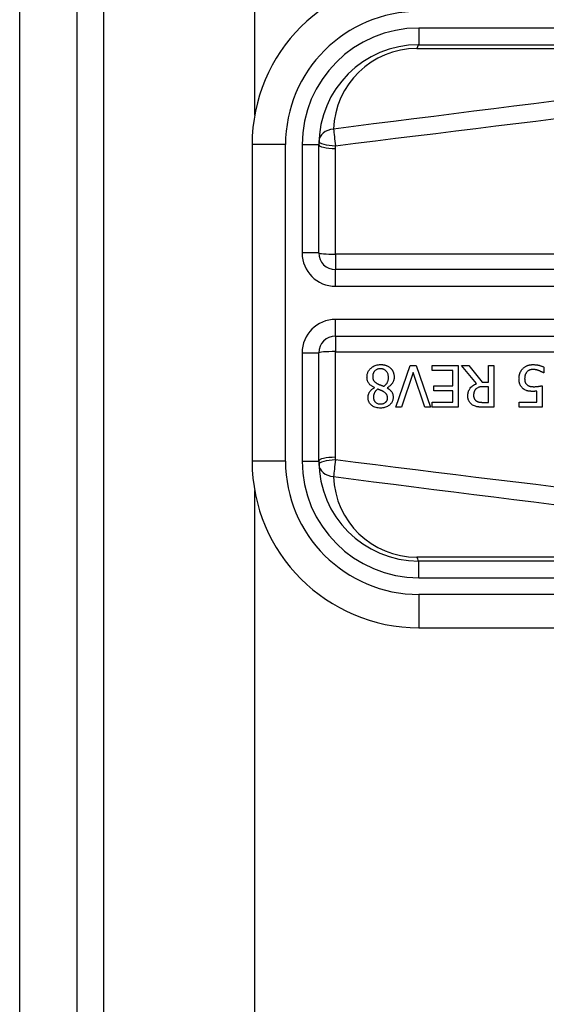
# Model space of a CAD drawing. Header units: inches. Extents: x 12 to 399, y 35 to 188.
# Tile 118 of 256: x 54.158 to 54.78, y 113.879 to 115.043. Entities that reach past the tile are written whole.
import ezdxf

# ---------------------------------------------------------------- set-up
doc = ezdxf.new("R2010")
doc.units = ezdxf.units.IN
doc.header["$MEASUREMENT"] = 0
doc.layers.add('Visible Edges(ANSI)', color=7, linetype='Continuous', lineweight=25)
doc.layers.add('Visible Tangent Edges(ANSI)', color=7, linetype='Continuous', lineweight=25)

msp = doc.modelspace()

# ---------------------------------------------------------------- linework, layer by layer
at = {"layer": 'Visible Edges(ANSI)'}
for p, q in [((54.1583, 99.9652), (54.1583, 129.5682)), ((54.2263, 99.9652), (54.2263, 129.5682)), ((54.4358, 114.93), (54.4358, 128.9632)), ((54.6296, 115.0133), (55.2786, 115.0133)), ((54.4327, 114.8952), (54.4327, 114.5212)), ((54.5115, 114.7672), (54.5115, 114.8952)), ((55.1831, 114.7476), (54.5311, 114.7476)), ((54.5311, 114.6688), (55.1831, 114.6688)), ((54.5115, 114.5212), (54.5115, 114.6492)), ((54.6026, 114.585), (54.6195, 114.6342)), ((54.6195, 114.6342), (54.6266, 114.6342)), ((54.6266, 114.6342), (54.6435, 114.585)), ((54.6454, 114.6283), (54.6454, 114.6342)), ((54.6454, 114.6342), (54.6762, 114.6342)), ((54.6762, 114.6342), (54.6762, 114.585)), ((54.6976, 114.6128), (54.6801, 114.6342)), ((54.6801, 114.6342), (54.6886, 114.6342)), ((54.6886, 114.6342), (54.7042, 114.6146)), ((54.7117, 114.6342), (54.7182, 114.6342)), ((54.7117, 114.6146), (54.7117, 114.6342)), ((54.7182, 114.6342), (54.7182, 114.585)), ((54.6229, 114.6258), (54.6092, 114.585)), ((54.6365, 114.585), (54.6229, 114.6258)), ((54.6697, 114.6283), (54.6454, 114.6283)), ((54.6697, 114.6101), (54.6697, 114.6283)), ((54.7772, 114.6254), (54.7767, 114.6254)), ((54.7772, 114.6324), (54.7772, 114.6254)), ((54.6471, 114.6043), (54.6471, 114.6101)), ((54.6471, 114.6101), (54.6697, 114.6101)), ((54.7042, 114.6146), (54.7117, 114.6146)), ((54.7751, 114.6103), (54.7751, 114.585)), ((54.5771, 114.608), (54.5771, 114.6082)), ((54.5921, 114.6079), (54.5921, 114.6077)), ((54.6697, 114.6043), (54.6471, 114.6043)), ((54.6697, 114.5908), (54.6697, 114.6043)), ((54.7117, 114.6091), (54.7059, 114.6091)), ((54.7117, 114.5906), (54.7117, 114.6091)), ((54.7688, 114.5907), (54.7688, 114.6039)), ((54.6454, 114.5908), (54.6697, 114.5908)), ((54.6454, 114.585), (54.6454, 114.5908)), ((54.7052, 114.5906), (54.7117, 114.5906)), ((54.7481, 114.585), (54.7481, 114.5907)), ((54.7481, 114.5907), (54.7688, 114.5907)), ((54.6092, 114.585), (54.6026, 114.585)), ((54.6435, 114.585), (54.6365, 114.585)), ((54.6762, 114.585), (54.6454, 114.585)), ((54.7182, 114.585), (54.7055, 114.585)), ((54.7751, 114.585), (54.7481, 114.585)), ((54.4358, 100.7632), (54.4358, 114.4864)), ((55.2786, 114.4031), (54.6296, 114.4031)), ((54.6296, 114.3243), (55.2786, 114.3243))]:
    msp.add_line(p, q, dxfattribs=at)
at = {"layer": 'Visible Edges(ANSI)', "flags": 128}
for points in [[(54.5683, 114.6204), (54.5684, 114.6213), (54.5684, 114.6222), (54.5685, 114.623), (54.5687, 114.6239), (54.5689, 114.6247), (54.5692, 114.6255), (54.5695, 114.6263), (54.5699, 114.6271), (54.5703, 114.6278), (54.5708, 114.6286), (54.5713, 114.6292), (54.5718, 114.6299), (54.5724, 114.6305), (54.5731, 114.6312), (54.5739, 114.6318), (54.5748, 114.6325), (54.5757, 114.6331), (54.5768, 114.6337), (54.578, 114.6342), (54.5792, 114.6346), (54.5805, 114.6349), (54.5818, 114.6351), (54.5831, 114.6352), (54.5844, 114.6353)], [(54.5844, 114.6353), (54.5848, 114.6353), (54.5853, 114.6353), (54.5857, 114.6352), (54.5861, 114.6352), (54.5866, 114.6352), (54.587, 114.6351), (54.5874, 114.6351), (54.5879, 114.635), (54.5883, 114.6349), (54.5887, 114.6348), (54.5892, 114.6348), (54.5896, 114.6346), (54.59, 114.6345), (54.5904, 114.6344), (54.5908, 114.6343), (54.5913, 114.6341), (54.5918, 114.6339), (54.5923, 114.6337), (54.5929, 114.6334), (54.5936, 114.633), (54.5943, 114.6326), (54.595, 114.6321), (54.5956, 114.6316), (54.5962, 114.6311)], [(54.7522, 114.6304), (54.7527, 114.6309), (54.7533, 114.6314), (54.7538, 114.6319), (54.7544, 114.6323), (54.755, 114.6327), (54.7557, 114.6331), (54.7563, 114.6334), (54.757, 114.6337), (54.7576, 114.634), (54.7582, 114.6342), (54.7588, 114.6344), (54.7593, 114.6346), (54.7598, 114.6347), (54.7602, 114.6348), (54.7606, 114.6349), (54.761, 114.6349), (54.7614, 114.635), (54.7618, 114.6351), (54.7622, 114.6351), (54.7626, 114.6351), (54.763, 114.6352), (54.7635, 114.6352), (54.7639, 114.6352), (54.7643, 114.6352)], [(54.7643, 114.6352), (54.7648, 114.6352), (54.7653, 114.6352), (54.7658, 114.6352), (54.7664, 114.6351), (54.7669, 114.6351), (54.7674, 114.635), (54.7679, 114.635), (54.7684, 114.6349), (54.769, 114.6349), (54.7695, 114.6348), (54.77, 114.6347), (54.7705, 114.6346), (54.771, 114.6345), (54.7715, 114.6344), (54.7721, 114.6342), (54.7726, 114.6341), (54.7732, 114.6339), (54.7737, 114.6338), (54.7743, 114.6336), (54.7749, 114.6334), (54.7754, 114.6332), (54.776, 114.6329), (54.7766, 114.6327), (54.7772, 114.6324)], [(54.5843, 114.6304), (54.5835, 114.6304), (54.5827, 114.6303), (54.582, 114.6302), (54.5812, 114.63), (54.5805, 114.6297), (54.5798, 114.6294), (54.5792, 114.6291), (54.5786, 114.6287), (54.5781, 114.6283), (54.5777, 114.6279), (54.5773, 114.6276), (54.577, 114.6271), (54.5767, 114.6267), (54.5764, 114.6263), (54.5761, 114.6258), (54.5759, 114.6253), (54.5757, 114.6248), (54.5755, 114.6243), (54.5754, 114.6238), (54.5753, 114.6232), (54.5752, 114.6227), (54.5752, 114.6222), (54.5751, 114.6216), (54.5751, 114.6211)], [(54.5937, 114.6201), (54.5937, 114.6209), (54.5937, 114.6217), (54.5935, 114.6224), (54.5934, 114.6232), (54.5932, 114.6239), (54.5929, 114.6247), (54.5925, 114.6254), (54.5922, 114.626), (54.5918, 114.6266), (54.5914, 114.6271), (54.591, 114.6275), (54.5906, 114.628), (54.5901, 114.6283), (54.5897, 114.6287), (54.5892, 114.629), (54.5887, 114.6293), (54.5882, 114.6296), (54.5877, 114.6298), (54.5871, 114.63), (54.5866, 114.6301), (54.586, 114.6302), (54.5855, 114.6303), (54.5849, 114.6304), (54.5843, 114.6304)], [(54.5962, 114.6311), (54.5965, 114.6308), (54.5968, 114.6305), (54.597, 114.6302), (54.5973, 114.6298), (54.5976, 114.6295), (54.5978, 114.6292), (54.598, 114.6289), (54.5982, 114.6285), (54.5985, 114.6282), (54.5987, 114.6278), (54.5988, 114.6274), (54.599, 114.6271), (54.5992, 114.6267), (54.5994, 114.6263), (54.5995, 114.6258), (54.5997, 114.6253), (54.5998, 114.6248), (54.6, 114.6243), (54.6001, 114.6237), (54.6002, 114.623), (54.6003, 114.6224), (54.6004, 114.6218), (54.6004, 114.6212), (54.6004, 114.6206)], [(54.7478, 114.6185), (54.7479, 114.619), (54.7479, 114.6195), (54.7479, 114.62), (54.7479, 114.6205), (54.748, 114.621), (54.7481, 114.6214), (54.7481, 114.6219), (54.7482, 114.6224), (54.7483, 114.6229), (54.7484, 114.6233), (54.7486, 114.6238), (54.7487, 114.6243), (54.7489, 114.6247), (54.749, 114.6252), (54.7492, 114.6257), (54.7494, 114.6262), (54.7497, 114.6267), (54.7499, 114.6272), (54.7502, 114.6277), (54.7505, 114.6282), (54.7509, 114.6288), (54.7513, 114.6293), (54.7517, 114.6298), (54.7522, 114.6304)], [(54.7571, 114.6265), (54.7569, 114.6263), (54.7567, 114.6261), (54.7566, 114.6259), (54.7564, 114.6257), (54.7563, 114.6254), (54.7561, 114.6252), (54.756, 114.625), (54.7559, 114.6247), (54.7558, 114.6245), (54.7556, 114.6243), (54.7555, 114.624), (54.7554, 114.6238), (54.7553, 114.6235), (54.7553, 114.6233), (54.7552, 114.623), (54.7551, 114.6227), (54.755, 114.6224), (54.7549, 114.622), (54.7548, 114.6215), (54.7547, 114.621), (54.7546, 114.6205), (54.7546, 114.6199), (54.7546, 114.6192), (54.7545, 114.6185)], [(54.7642, 114.6295), (54.7639, 114.6295), (54.7637, 114.6295), (54.7634, 114.6295), (54.7632, 114.6295), (54.763, 114.6294), (54.7627, 114.6294), (54.7625, 114.6294), (54.7623, 114.6293), (54.762, 114.6293), (54.7618, 114.6292), (54.7616, 114.6292), (54.7613, 114.6291), (54.7611, 114.6291), (54.7609, 114.629), (54.7606, 114.6289), (54.7604, 114.6288), (54.7602, 114.6287), (54.7599, 114.6286), (54.7595, 114.6284), (54.759, 114.6281), (54.7585, 114.6278), (54.758, 114.6274), (54.7575, 114.627), (54.7571, 114.6265)], [(54.7714, 114.6281), (54.7712, 114.6281), (54.771, 114.6282), (54.7708, 114.6283), (54.7706, 114.6283), (54.7704, 114.6284), (54.7701, 114.6285), (54.7699, 114.6285), (54.7697, 114.6286), (54.7695, 114.6287), (54.7693, 114.6287), (54.7691, 114.6288), (54.7689, 114.6288), (54.7687, 114.6289), (54.7685, 114.629), (54.7683, 114.629), (54.7681, 114.6291), (54.7678, 114.6291), (54.7676, 114.6292), (54.7673, 114.6292), (54.7668, 114.6293), (54.7663, 114.6294), (54.7657, 114.6294), (54.765, 114.6295), (54.7642, 114.6295)], [(54.7767, 114.6254), (54.7766, 114.6255), (54.7765, 114.6256), (54.7763, 114.6257), (54.7762, 114.6258), (54.776, 114.6259), (54.7759, 114.626), (54.7757, 114.6261), (54.7755, 114.6262), (54.7754, 114.6263), (54.7752, 114.6264), (54.775, 114.6265), (54.7747, 114.6266), (54.7745, 114.6267), (54.7743, 114.6268), (54.774, 114.6269), (54.7738, 114.6271), (54.7735, 114.6272), (54.7732, 114.6273), (54.773, 114.6274), (54.7727, 114.6276), (54.7724, 114.6277), (54.772, 114.6278), (54.7717, 114.6279), (54.7714, 114.6281)], [(54.5771, 114.6082), (54.5764, 114.6085), (54.5757, 114.6089), (54.575, 114.6092), (54.5744, 114.6096), (54.5737, 114.6101), (54.5731, 114.6105), (54.5725, 114.611), (54.5719, 114.6115), (54.5714, 114.6121), (54.5709, 114.6126), (54.5704, 114.6132), (54.5701, 114.6137), (54.5698, 114.6143), (54.5695, 114.6148), (54.5692, 114.6153), (54.569, 114.6159), (54.5689, 114.6164), (54.5687, 114.617), (54.5686, 114.6176), (54.5685, 114.6181), (54.5684, 114.6187), (54.5684, 114.6193), (54.5684, 114.6199), (54.5683, 114.6204)], [(54.5751, 114.6211), (54.5751, 114.6206), (54.5752, 114.62), (54.5752, 114.6195), (54.5753, 114.619), (54.5754, 114.6184), (54.5755, 114.6179), (54.5757, 114.6174), (54.5759, 114.617), (54.5761, 114.6166), (54.5764, 114.6162), (54.5766, 114.6159), (54.5769, 114.6156), (54.5771, 114.6153), (54.5774, 114.615), (54.5777, 114.6148), (54.578, 114.6145), (54.5783, 114.6142), (54.5787, 114.614), (54.579, 114.6138), (54.5794, 114.6135), (54.5798, 114.6133), (54.5801, 114.6131), (54.5805, 114.6128), (54.5809, 114.6126)], [(54.5809, 114.6126), (54.5811, 114.6125), (54.5812, 114.6125), (54.5814, 114.6124), (54.5816, 114.6123), (54.5817, 114.6122), (54.5819, 114.6121), (54.5821, 114.612), (54.5823, 114.6119), (54.5825, 114.6118), (54.5828, 114.6117), (54.583, 114.6116), (54.5833, 114.6115), (54.5836, 114.6114), (54.5839, 114.6113), (54.5842, 114.6112), (54.5845, 114.611), (54.5849, 114.6109), (54.5853, 114.6107), (54.5857, 114.6106), (54.5861, 114.6104), (54.5866, 114.6102), (54.5871, 114.61), (54.5876, 114.6098), (54.5881, 114.6096)], [(54.5881, 114.6096), (54.5885, 114.6098), (54.5888, 114.6101), (54.5892, 114.6103), (54.5895, 114.6106), (54.5898, 114.6109), (54.5901, 114.6112), (54.5904, 114.6115), (54.5907, 114.6118), (54.591, 114.6121), (54.5913, 114.6124), (54.5915, 114.6128), (54.5918, 114.6131), (54.592, 114.6135), (54.5922, 114.6139), (54.5925, 114.6144), (54.5927, 114.6149), (54.593, 114.6155), (54.5932, 114.6161), (54.5934, 114.6167), (54.5935, 114.6174), (54.5936, 114.6181), (54.5937, 114.6187), (54.5937, 114.6194), (54.5937, 114.6201)], [(54.6004, 114.6206), (54.6004, 114.62), (54.6004, 114.6195), (54.6003, 114.619), (54.6003, 114.6184), (54.6002, 114.6179), (54.6001, 114.6174), (54.5999, 114.6169), (54.5998, 114.6164), (54.5996, 114.6159), (54.5994, 114.6154), (54.5992, 114.6149), (54.5989, 114.6143), (54.5986, 114.6138), (54.5983, 114.6132), (54.5978, 114.6126), (54.5974, 114.612), (54.5969, 114.6114), (54.5963, 114.6108), (54.5956, 114.6102), (54.595, 114.6097), (54.5943, 114.6092), (54.5936, 114.6087), (54.5928, 114.6083), (54.5921, 114.6079)], [(54.6874, 114.5983), (54.6874, 114.5988), (54.6875, 114.5993), (54.6875, 114.5998), (54.6875, 114.6003), (54.6876, 114.6008), (54.6877, 114.6012), (54.6877, 114.6017), (54.6878, 114.6022), (54.6879, 114.6027), (54.6881, 114.6031), (54.6882, 114.6036), (54.6884, 114.6041), (54.6886, 114.6045), (54.6888, 114.6051), (54.6892, 114.6058), (54.6896, 114.6066), (54.6903, 114.6074), (54.691, 114.6084), (54.692, 114.6093), (54.693, 114.6102), (54.6941, 114.611), (54.6952, 114.6116), (54.6964, 114.6122), (54.6976, 114.6128)], [(54.7529, 114.6066), (54.7524, 114.607), (54.7519, 114.6075), (54.7515, 114.6079), (54.7511, 114.6084), (54.7506, 114.6089), (54.7503, 114.6094), (54.7499, 114.6099), (54.7496, 114.6104), (54.7493, 114.611), (54.7491, 114.6115), (54.7488, 114.6121), (54.7487, 114.6126), (54.7485, 114.6131), (54.7484, 114.6136), (54.7483, 114.614), (54.7482, 114.6145), (54.7481, 114.615), (54.748, 114.6155), (54.748, 114.616), (54.7479, 114.6165), (54.7479, 114.617), (54.7479, 114.6175), (54.7479, 114.618), (54.7478, 114.6185)], [(54.7545, 114.6185), (54.7545, 114.6182), (54.7546, 114.6179), (54.7546, 114.6177), (54.7546, 114.6174), (54.7546, 114.6171), (54.7546, 114.6168), (54.7547, 114.6166), (54.7547, 114.6163), (54.7547, 114.616), (54.7548, 114.6158), (54.7548, 114.6155), (54.7549, 114.6153), (54.755, 114.615), (54.755, 114.6148), (54.7551, 114.6145), (54.7552, 114.6143), (54.7553, 114.6141), (54.7555, 114.6138), (54.7557, 114.6134), (54.7559, 114.613), (54.7562, 114.6126), (54.7566, 114.6121), (54.7569, 114.6118), (54.7573, 114.6114)], [(54.7573, 114.6114), (54.7576, 114.6112), (54.7579, 114.611), (54.7581, 114.6108), (54.7584, 114.6106), (54.7587, 114.6105), (54.759, 114.6103), (54.7593, 114.6102), (54.7596, 114.61), (54.7599, 114.6099), (54.7602, 114.6098), (54.7605, 114.6097), (54.7609, 114.6096), (54.7612, 114.6095), (54.7616, 114.6095), (54.7619, 114.6094), (54.7623, 114.6093), (54.7627, 114.6093), (54.7631, 114.6092), (54.7634, 114.6092), (54.7638, 114.6092), (54.7642, 114.6092), (54.7646, 114.6091), (54.765, 114.6091), (54.7654, 114.6091)], [(54.7654, 114.6091), (54.7658, 114.6091), (54.7663, 114.6091), (54.7667, 114.6091), (54.7672, 114.6092), (54.7676, 114.6092), (54.768, 114.6092), (54.7685, 114.6093), (54.7689, 114.6093), (54.7693, 114.6093), (54.7698, 114.6094), (54.7702, 114.6095), (54.7707, 114.6095), (54.7711, 114.6096), (54.7716, 114.6097), (54.772, 114.6097), (54.7724, 114.6098), (54.7728, 114.6099), (54.7732, 114.6099), (54.7736, 114.61), (54.774, 114.6101), (54.7743, 114.6101), (54.7746, 114.6102), (54.7749, 114.6103), (54.7751, 114.6103)], [(54.5696, 114.5964), (54.5696, 114.5968), (54.5696, 114.5973), (54.5697, 114.5977), (54.5697, 114.5982), (54.5698, 114.5986), (54.5699, 114.599), (54.57, 114.5995), (54.5701, 114.5999), (54.5703, 114.6003), (54.5704, 114.6007), (54.5706, 114.6012), (54.5709, 114.6017), (54.5711, 114.6022), (54.5714, 114.6028), (54.5718, 114.6034), (54.5722, 114.6039), (54.5727, 114.6045), (54.5732, 114.6051), (54.5738, 114.6057), (54.5744, 114.6062), (54.575, 114.6067), (54.5757, 114.6072), (54.5764, 114.6076), (54.5771, 114.608)], [(54.5809, 114.6063), (54.5807, 114.6061), (54.5805, 114.6059), (54.5803, 114.6058), (54.5801, 114.6056), (54.5798, 114.6054), (54.5796, 114.6052), (54.5794, 114.605), (54.5792, 114.6048), (54.579, 114.6046), (54.5788, 114.6043), (54.5786, 114.6041), (54.5784, 114.6039), (54.5782, 114.6037), (54.5781, 114.6035), (54.5779, 114.6032), (54.5777, 114.603), (54.5776, 114.6027), (54.5774, 114.6024), (54.5771, 114.6018), (54.5768, 114.601), (54.5765, 114.6), (54.5762, 114.5988), (54.5761, 114.5976), (54.576, 114.5964)], [(54.5879, 114.6032), (54.5877, 114.6033), (54.5876, 114.6034), (54.5874, 114.6035), (54.5872, 114.6036), (54.587, 114.6037), (54.5868, 114.6038), (54.5865, 114.6039), (54.5862, 114.6041), (54.586, 114.6042), (54.5857, 114.6043), (54.5854, 114.6045), (54.5851, 114.6046), (54.5848, 114.6048), (54.5844, 114.6049), (54.5841, 114.6051), (54.5838, 114.6052), (54.5834, 114.6054), (54.5831, 114.6055), (54.5827, 114.6056), (54.5824, 114.6058), (54.582, 114.6059), (54.5816, 114.6061), (54.5813, 114.6062), (54.5809, 114.6063)], [(54.5926, 114.596), (54.5926, 114.5963), (54.5926, 114.5966), (54.5926, 114.5968), (54.5925, 114.5971), (54.5925, 114.5973), (54.5925, 114.5976), (54.5924, 114.5979), (54.5923, 114.5981), (54.5923, 114.5984), (54.5922, 114.5986), (54.5921, 114.5989), (54.592, 114.5991), (54.5919, 114.5994), (54.5917, 114.5997), (54.5915, 114.6), (54.5913, 114.6004), (54.5909, 114.6008), (54.5906, 114.6012), (54.5902, 114.6016), (54.5898, 114.6019), (54.5893, 114.6023), (54.5888, 114.6026), (54.5884, 114.6029), (54.5879, 114.6032)], [(54.5921, 114.6077), (54.5925, 114.6074), (54.5929, 114.6072), (54.5933, 114.6069), (54.5937, 114.6066), (54.5941, 114.6064), (54.5945, 114.6061), (54.5949, 114.6058), (54.5953, 114.6054), (54.5956, 114.6051), (54.596, 114.6048), (54.5963, 114.6044), (54.5966, 114.6041), (54.597, 114.6037), (54.5973, 114.6033), (54.5976, 114.6029), (54.5979, 114.6024), (54.5981, 114.6019), (54.5984, 114.6013), (54.5987, 114.6006), (54.5989, 114.5998), (54.599, 114.5991), (54.5991, 114.5983), (54.5992, 114.5976), (54.5992, 114.5968)], [(54.693, 114.5875), (54.6925, 114.5879), (54.692, 114.5883), (54.6915, 114.5887), (54.691, 114.5891), (54.6906, 114.5896), (54.6901, 114.5901), (54.6897, 114.5906), (54.6894, 114.5911), (54.689, 114.5916), (54.6888, 114.5921), (54.6885, 114.5926), (54.6883, 114.5931), (54.6881, 114.5936), (54.688, 114.594), (54.6879, 114.5944), (54.6878, 114.5948), (54.6877, 114.5953), (54.6876, 114.5957), (54.6876, 114.5961), (54.6875, 114.5966), (54.6875, 114.597), (54.6874, 114.5974), (54.6874, 114.5979), (54.6874, 114.5983)], [(54.697, 114.6066), (54.6968, 114.6063), (54.6966, 114.6061), (54.6964, 114.6059), (54.6962, 114.6056), (54.696, 114.6054), (54.6958, 114.6051), (54.6957, 114.6049), (54.6955, 114.6046), (54.6954, 114.6043), (54.6952, 114.6041), (54.6951, 114.6038), (54.695, 114.6035), (54.6949, 114.6031), (54.6948, 114.6028), (54.6947, 114.6025), (54.6946, 114.6021), (54.6945, 114.6017), (54.6944, 114.6013), (54.6944, 114.6009), (54.6943, 114.6005), (54.6943, 114.6001), (54.6943, 114.5997), (54.6943, 114.5992), (54.6942, 114.5988)], [(54.6942, 114.5988), (54.6943, 114.5986), (54.6943, 114.5983), (54.6943, 114.598), (54.6943, 114.5977), (54.6943, 114.5975), (54.6944, 114.5972), (54.6944, 114.5969), (54.6945, 114.5967), (54.6945, 114.5964), (54.6946, 114.5961), (54.6947, 114.5959), (54.6948, 114.5956), (54.6949, 114.5954), (54.695, 114.5951), (54.6951, 114.5948), (54.6952, 114.5946), (54.6954, 114.5943), (54.6956, 114.594), (54.6959, 114.5936), (54.6961, 114.5933), (54.6964, 114.5931), (54.6967, 114.5928), (54.697, 114.5925), (54.6974, 114.5923)], [(54.7059, 114.6091), (54.7056, 114.6091), (54.7054, 114.6091), (54.7051, 114.6091), (54.7048, 114.6091), (54.7045, 114.6091), (54.7042, 114.6091), (54.7039, 114.6091), (54.7036, 114.609), (54.7034, 114.609), (54.7031, 114.609), (54.7028, 114.6089), (54.7025, 114.6089), (54.7022, 114.6089), (54.7019, 114.6088), (54.7016, 114.6088), (54.7014, 114.6087), (54.7011, 114.6087), (54.7008, 114.6086), (54.7004, 114.6085), (54.6998, 114.6083), (54.6991, 114.608), (54.6984, 114.6076), (54.6977, 114.6071), (54.697, 114.6066)], [(54.7643, 114.6036), (54.764, 114.6036), (54.7636, 114.6036), (54.7632, 114.6036), (54.7629, 114.6036), (54.7625, 114.6036), (54.7621, 114.6036), (54.7618, 114.6037), (54.7614, 114.6037), (54.761, 114.6037), (54.7606, 114.6038), (54.7603, 114.6038), (54.7599, 114.6038), (54.7595, 114.6039), (54.7592, 114.6039), (54.7588, 114.604), (54.7584, 114.6041), (54.7581, 114.6042), (54.7577, 114.6042), (54.7572, 114.6044), (54.7565, 114.6046), (54.7556, 114.605), (54.7547, 114.6055), (54.7538, 114.606), (54.7529, 114.6066)], [(54.7688, 114.6039), (54.7686, 114.6038), (54.7685, 114.6038), (54.7683, 114.6038), (54.7682, 114.6038), (54.768, 114.6038), (54.7678, 114.6037), (54.7677, 114.6037), (54.7675, 114.6037), (54.7674, 114.6037), (54.7672, 114.6037), (54.7671, 114.6037), (54.7669, 114.6037), (54.7667, 114.6037), (54.7666, 114.6036), (54.7664, 114.6036), (54.7662, 114.6036), (54.766, 114.6036), (54.7658, 114.6036), (54.7656, 114.6036), (54.7653, 114.6036), (54.7651, 114.6036), (54.7648, 114.6036), (54.7646, 114.6036), (54.7643, 114.6036)], [(54.5844, 114.5838), (54.583, 114.5839), (54.5817, 114.584), (54.5804, 114.5842), (54.5791, 114.5845), (54.5778, 114.5849), (54.5766, 114.5854), (54.5756, 114.5859), (54.5747, 114.5865), (54.574, 114.5871), (54.5733, 114.5876), (54.5728, 114.5881), (54.5723, 114.5886), (54.5719, 114.5892), (54.5715, 114.5897), (54.5711, 114.5903), (54.5708, 114.5909), (54.5705, 114.5916), (54.5703, 114.5922), (54.57, 114.5929), (54.5699, 114.5936), (54.5697, 114.5943), (54.5697, 114.595), (54.5696, 114.5957), (54.5696, 114.5964)], [(54.576, 114.5964), (54.5761, 114.596), (54.5761, 114.5957), (54.5761, 114.5953), (54.5762, 114.5949), (54.5763, 114.5945), (54.5764, 114.5941), (54.5765, 114.5937), (54.5766, 114.5934), (54.5768, 114.593), (54.5769, 114.5927), (54.5771, 114.5923), (54.5774, 114.592), (54.5776, 114.5917), (54.5778, 114.5914), (54.5781, 114.5911), (54.5784, 114.5908), (54.5788, 114.5904), (54.5793, 114.59), (54.58, 114.5896), (54.5808, 114.5893), (54.5817, 114.589), (54.5826, 114.5888), (54.5835, 114.5887), (54.5844, 114.5887)], [(54.5992, 114.5968), (54.5992, 114.5961), (54.5991, 114.5953), (54.599, 114.5946), (54.5989, 114.5939), (54.5987, 114.5931), (54.5985, 114.5924), (54.5982, 114.5917), (54.5979, 114.5911), (54.5975, 114.5904), (54.5971, 114.5898), (54.5966, 114.5892), (54.5961, 114.5887), (54.5956, 114.5881), (54.595, 114.5875), (54.5943, 114.587), (54.5935, 114.5864), (54.5926, 114.5858), (54.5915, 114.5853), (54.5904, 114.5848), (54.5892, 114.5844), (54.5881, 114.5842), (54.5868, 114.584), (54.5856, 114.5839), (54.5844, 114.5838)], [(54.5844, 114.5887), (54.5852, 114.5887), (54.5859, 114.5888), (54.5867, 114.5889), (54.5874, 114.5891), (54.5881, 114.5894), (54.5888, 114.5897), (54.5894, 114.59), (54.5899, 114.5903), (54.5903, 114.5907), (54.5906, 114.591), (54.5909, 114.5912), (54.5911, 114.5916), (54.5914, 114.5919), (54.5916, 114.5922), (54.5918, 114.5925), (54.592, 114.5929), (54.5921, 114.5933), (54.5923, 114.5937), (54.5924, 114.594), (54.5925, 114.5944), (54.5925, 114.5948), (54.5926, 114.5952), (54.5926, 114.5956), (54.5926, 114.596)], [(54.7055, 114.585), (54.7052, 114.585), (54.7048, 114.585), (54.7044, 114.585), (54.704, 114.585), (54.7036, 114.585), (54.7032, 114.585), (54.7028, 114.585), (54.7024, 114.585), (54.702, 114.585), (54.7016, 114.5851), (54.7012, 114.5851), (54.7008, 114.5851), (54.7004, 114.5852), (54.7, 114.5852), (54.6996, 114.5852), (54.6992, 114.5853), (54.6989, 114.5853), (54.6985, 114.5854), (54.698, 114.5855), (54.6972, 114.5857), (54.6963, 114.586), (54.6952, 114.5864), (54.6941, 114.5869), (54.693, 114.5875)], [(54.6974, 114.5923), (54.6977, 114.5921), (54.698, 114.5919), (54.6983, 114.5918), (54.6986, 114.5916), (54.6989, 114.5915), (54.6992, 114.5914), (54.6996, 114.5913), (54.6999, 114.5912), (54.7002, 114.5911), (54.7006, 114.591), (54.7009, 114.5909), (54.7013, 114.5909), (54.7017, 114.5908), (54.702, 114.5908), (54.7024, 114.5907), (54.7027, 114.5907), (54.7031, 114.5907), (54.7034, 114.5907), (54.7038, 114.5906), (54.7041, 114.5906), (54.7044, 114.5906), (54.7047, 114.5906), (54.7049, 114.5906), (54.7052, 114.5906)]]:
    msp.add_lwpolyline(points, dxfattribs=at)
at = {"layer": 'Visible Edges(ANSI)'}
for centre, radius, start, end in [((54.6296, 114.8952), 0.1969, 90, 180), ((54.6296, 114.8952), 0.1181, 90, 180), ((54.5311, 114.7672), 0.0197, 180, 270), ((54.5311, 114.6492), 0.0197, 90, 180), ((54.6296, 114.5212), 0.1969, 180, 270), ((54.6296, 114.5212), 0.1181, 180, 270)]:
    msp.add_arc(centre, radius, start, end, dxfattribs=at)
at = {"layer": 'Visible Tangent Edges(ANSI)'}
for p, q in [((54.2573, 129.5682), (54.2573, 99.8482)), ((54.6296, 115.033), (54.6296, 115.0133)), ((55.2786, 115.033), (54.6296, 115.033)), ((54.6272, 115.0087), (55.1764, 115.0087)), ((54.4721, 114.8952), (54.4327, 114.8952)), ((54.4721, 114.5212), (54.4721, 114.8952)), ((54.4918, 114.8952), (54.5115, 114.8952)), ((54.4918, 114.8952), (54.4918, 114.7672)), ((54.5311, 114.7659), (54.5311, 114.8907)), ((54.5115, 114.7672), (54.4918, 114.7672)), ((55.1831, 114.7659), (54.5311, 114.7659)), ((54.5311, 114.7659), (54.5311, 114.7476)), ((54.5311, 114.7279), (54.5311, 114.7476)), ((54.5311, 114.7279), (55.1831, 114.7279)), ((54.5311, 114.6688), (54.5311, 114.6885)), ((55.1831, 114.6885), (54.5311, 114.6885)), ((54.5311, 114.6688), (54.5311, 114.6505)), ((54.4918, 114.6492), (54.5115, 114.6492)), ((54.4918, 114.6492), (54.4918, 114.5212)), ((54.5311, 114.5257), (54.5311, 114.6505)), ((54.5311, 114.6505), (55.1831, 114.6505)), ((54.4721, 114.5212), (54.4327, 114.5212)), ((54.4918, 114.5212), (54.5115, 114.5212)), ((55.1764, 114.4077), (54.6272, 114.4077)), ((54.6296, 114.3834), (54.6296, 114.4031)), ((54.6296, 114.3834), (55.2786, 114.3834)), ((55.2786, 114.3637), (54.6296, 114.3637)), ((54.6296, 114.3637), (54.6296, 114.3243))]:
    msp.add_line(p, q, dxfattribs=at)
at = {"layer": 'Visible Tangent Edges(ANSI)', "flags": 128}
for points in [[(54.7891, 114.9464), (54.7654, 114.9435), (54.7418, 114.9405), (54.7181, 114.9376), (54.6945, 114.9346), (54.6708, 114.9316), (54.6471, 114.9286), (54.6235, 114.9256), (54.5998, 114.9226), (54.5762, 114.9196), (54.5525, 114.9165), (54.5289, 114.9135)], [(54.5312, 114.8938), (54.5548, 114.8968), (54.5785, 114.8997), (54.6022, 114.9027), (54.6258, 114.9056), (54.6495, 114.9085), (54.6731, 114.9115), (54.6968, 114.9144), (54.7204, 114.9173), (54.7441, 114.9202), (54.7678, 114.923), (54.7914, 114.9259)], [(54.5311, 114.8907), (54.5311, 114.8908), (54.5311, 114.891), (54.5311, 114.8911), (54.5311, 114.8912), (54.5311, 114.8914), (54.5311, 114.8915), (54.5311, 114.8916), (54.5311, 114.8917), (54.5311, 114.8919), (54.5311, 114.892), (54.5311, 114.8921), (54.5311, 114.8923), (54.5312, 114.8924), (54.5312, 114.8925), (54.5312, 114.8927), (54.5312, 114.8928), (54.5312, 114.8929), (54.5312, 114.8931), (54.5312, 114.8932), (54.5312, 114.8933), (54.5312, 114.8934), (54.5312, 114.8936), (54.5312, 114.8937), (54.5312, 114.8938)], [(54.5312, 114.5226), (54.5312, 114.5227), (54.5312, 114.5228), (54.5312, 114.523), (54.5312, 114.5231), (54.5312, 114.5232), (54.5312, 114.5234), (54.5312, 114.5235), (54.5312, 114.5236), (54.5312, 114.5237), (54.5312, 114.5239), (54.5312, 114.524), (54.5311, 114.5241), (54.5311, 114.5243), (54.5311, 114.5244), (54.5311, 114.5245), (54.5311, 114.5247), (54.5311, 114.5248), (54.5311, 114.5249), (54.5311, 114.525), (54.5311, 114.5252), (54.5311, 114.5253), (54.5311, 114.5254), (54.5311, 114.5256), (54.5311, 114.5257)], [(54.7914, 114.4905), (54.7678, 114.4934), (54.7441, 114.4963), (54.7204, 114.4991), (54.6968, 114.502), (54.6731, 114.5049), (54.6495, 114.5079), (54.6258, 114.5108), (54.6022, 114.5137), (54.5785, 114.5167), (54.5548, 114.5196), (54.5312, 114.5226)], [(54.5289, 114.5029), (54.5525, 114.4999), (54.5762, 114.4968), (54.5998, 114.4938), (54.6235, 114.4908), (54.6471, 114.4878), (54.6708, 114.4848), (54.6945, 114.4818), (54.7181, 114.4789), (54.7418, 114.4759), (54.7654, 114.4729), (54.7891, 114.47)]]:
    msp.add_lwpolyline(points, dxfattribs=at)
at = {"layer": 'Visible Tangent Edges(ANSI)'}
for centre, radius, start, end in [((54.6296, 114.8952), 0.1575, 90, 180), ((54.6296, 114.8952), 0.1378, 90, 180), ((54.6272, 114.9103), 0.0984, 90, 178.1337), ((54.5311, 114.7672), 0.0394, 180, 270), ((54.5311, 114.6492), 0.0394, 90, 180), ((54.6296, 114.5212), 0.1575, 180, 270), ((54.6296, 114.5212), 0.1378, 180, 270), ((54.6272, 114.5061), 0.0984, 181.8663, 270)]:
    msp.add_arc(centre, radius, start, end, dxfattribs=at)
for centre, major_axis, ratio, start_param, end_param in [((54.6296, 114.9936), (0, 0.0197), 0.183721, 0, 0.697296), ((54.5312, 114.8984), (-0.0197, 0.0006), 0.770235, 4.855758, 6.283185), ((54.5312, 114.8984), (-0.0025, 0.0195), 0.030516, 0.6835, 1.803862), ((54.5312, 114.8984), (-0.0197, 0.0006), 0.232745, 0, 1.57838), ((54.5311, 114.8952), (-0.0197, 0), 0.228742, 0, 1.570796), ((54.5311, 114.7672), (-0.0197, 0), 0.07065, 0, 1.570796), ((54.5311, 114.6492), (-0.0197, 0), 0.07065, 4.712389, 6.283185), ((54.5311, 114.5212), (-0.0197, 0), 0.228742, 4.712389, 6.283185), ((54.5312, 114.518), (-0.0197, -0.0006), 0.232745, 4.704805, 6.283185), ((54.5312, 114.518), (-0.0197, -0.0006), 0.770235, 0, 1.427427), ((54.5312, 114.518), (0.0025, 0.0195), 0.030516, 1.33773, 2.458093), ((54.6296, 114.4228), (0, -0.0197), 0.183721, 5.58589, 6.283185)]:
    msp.add_ellipse(centre, major_axis=major_axis, ratio=ratio, start_param=start_param, end_param=end_param, dxfattribs=at)

doc.saveas('drawing.dxf')
